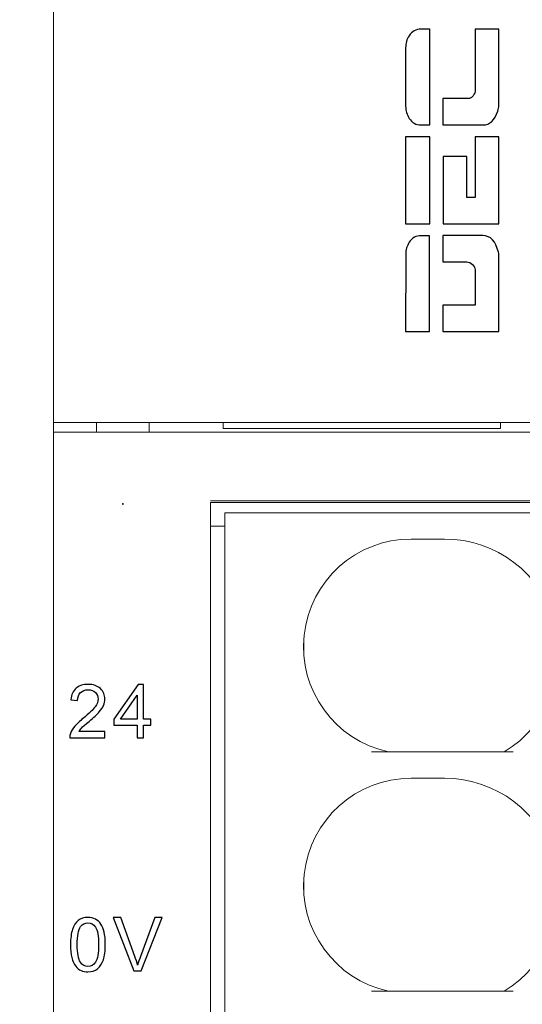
# Model space of a CAD drawing. Header units: millimetres. Extents: x -1114 to 1396, y -630 to 631.
# Tile 214 of 256: x -974 to -963, y 458 to 479. Entities that reach past the tile are written whole.
import ezdxf

# ---------------------------------------------------------------- set-up
doc = ezdxf.new("R2010")
doc.units = ezdxf.units.MM
doc.header["$MEASUREMENT"] = 0
doc.layers.add('1', color=7, linetype='Continuous')

msp = doc.modelspace()

# ---------------------------------------------------------------- linework, layer by layer
at = {"lineweight": 18}
for points, knots in [([(1038.9843, -629.7647), (1038.9843, -629.7647), (-1111.4882, -629.7647), (-1111.4882, -629.7647), (-1111.4882, -629.7647), (-1111.4882, -629.7647), (-1111.4882, 630.7883), (-1111.4882, 630.7883), (-1111.4882, 630.7883), (-1111.4882, 630.7883), (1038.9843, 630.7883), (1038.9843, 630.7883)], [0, 0, 0, 0, 0.3333333, 0.3333333, 0.3333333, 0.3333333, 0.6666667, 0.6666667, 0.6666667, 0.6666667, 1, 1, 1, 1]), ([(-965.4157, 467.9587), (-966.5665, 467.9587), (-967.5318, 467.0903), (-967.6532, 465.9459), (-967.6532, 465.9459), (-967.7745, 464.8015), (-967.0127, 463.75), (-965.8874, 463.5087)], [0, 0, 0, 0, 0.5, 0.5, 0.5, 0.5, 1, 1, 1, 1]), ([(-965.4157, 467.9587), (-966.5665, 467.9587), (-967.5318, 467.0903), (-967.6532, 465.9459), (-967.6532, 465.9459), (-967.7745, 464.8015), (-967.0127, 463.75), (-965.8874, 463.5087)], [0, 0, 0, 0, 0.5, 0.5, 0.5, 0.5, 1, 1, 1, 1]), ([(-963.4677, 463.5087), (-962.5487, 464.0682), (-962.1143, 465.1709), (-962.4048, 466.2068), (-962.4048, 466.2068), (-962.6954, 467.2427), (-963.6398, 467.9587), (-964.7157, 467.9587)], [0, 0, 0, 0, 0.5, 0.5, 0.5, 0.5, 1, 1, 1, 1]), ([(-963.4677, 463.5087), (-962.5487, 464.0682), (-962.1143, 465.1709), (-962.4048, 466.2068), (-962.4048, 466.2068), (-962.6954, 467.2427), (-963.6398, 467.9587), (-964.7157, 467.9587)], [0, 0, 0, 0, 0.5, 0.5, 0.5, 0.5, 1, 1, 1, 1]), ([(-965.4157, 462.9587), (-966.5665, 462.9587), (-967.5318, 462.0903), (-967.6532, 460.9459), (-967.6532, 460.9459), (-967.7745, 459.8015), (-967.0127, 458.75), (-965.8874, 458.5087)], [0, 0, 0, 0, 0.5, 0.5, 0.5, 0.5, 1, 1, 1, 1]), ([(-965.4157, 462.9587), (-966.5665, 462.9587), (-967.5318, 462.0903), (-967.6532, 460.9459), (-967.6532, 460.9459), (-967.7745, 459.8015), (-967.0127, 458.75), (-965.8874, 458.5087)], [0, 0, 0, 0, 0.5, 0.5, 0.5, 0.5, 1, 1, 1, 1]), ([(-963.4677, 458.5087), (-962.5487, 459.0682), (-962.1143, 460.1709), (-962.4048, 461.2068), (-962.4048, 461.2068), (-962.6954, 462.2427), (-963.6398, 462.9587), (-964.7157, 462.9587)], [0, 0, 0, 0, 0.5, 0.5, 0.5, 0.5, 1, 1, 1, 1]), ([(-963.4677, 458.5087), (-962.5487, 459.0682), (-962.1143, 460.1709), (-962.4048, 461.2068), (-962.4048, 461.2068), (-962.6954, 462.2427), (-963.6398, 462.9587), (-964.7157, 462.9587)], [0, 0, 0, 0, 0.5, 0.5, 0.5, 0.5, 1, 1, 1, 1])]:
    msp.add_open_spline(points, degree=3, knots=knots, dxfattribs=at)
for points in [[(-972.8944, 470.3933), (-972.8944, 470.3933), (-972.8944, 491.7933), (-972.8944, 491.7933)], [(-972.8944, 470.3936), (-972.8944, 470.3936), (-972.8944, 470.1933), (-972.8944, 470.1933)], [(-972.8944, 470.1933), (-972.8944, 470.1933), (-972.8944, 470.3936), (-972.8944, 470.3936)], [(-972.8944, 470.3933), (-972.8944, 470.3933), (-972.3944, 470.3933), (-972.3944, 470.3933)], [(-972.3944, 470.3933), (-972.3944, 470.3933), (-953.7175, 470.3933), (-953.7175, 470.3933)], [(-971.9944, 470.3933), (-971.9944, 470.3933), (-971.9944, 470.1933), (-971.9944, 470.1933)], [(-971.9944, 470.1933), (-971.9944, 470.1933), (-971.9944, 470.3933), (-971.9944, 470.3933)], [(-970.8944, 470.1933), (-970.8944, 470.1933), (-970.8944, 470.3933), (-970.8944, 470.3933)], [(-969.3475, 470.3935), (-969.3475, 470.3935), (-969.3475, 470.2683), (-969.3475, 470.2683)], [(-969.3475, 470.2683), (-969.3475, 470.2683), (-963.5475, 470.2683), (-963.5475, 470.2683)], [(-963.5475, 470.2683), (-963.5475, 470.2683), (-963.5475, 470.3935), (-963.5475, 470.3935)], [(-972.8944, 441.9933), (-972.8944, 441.9933), (-972.8944, 470.1933), (-972.8944, 470.1933)], [(-972.8944, 470.1933), (-972.8944, 470.1933), (-972.3944, 470.1933), (-972.3944, 470.1933)], [(-972.8944, 441.9933), (-972.8944, 441.9933), (-972.8944, 470.1933), (-972.8944, 470.1933)], [(-953.5175, 470.1933), (-953.5175, 470.1933), (-972.3944, 470.1933), (-972.3944, 470.1933)], [(-954.1111, 468.7241), (-954.1111, 468.7241), (-969.6115, 468.7241), (-969.6115, 468.7241)], [(-954.111, 468.7587), (-954.111, 468.7587), (-969.611, 468.7587), (-969.611, 468.7587)], [(-969.611, 468.5241), (-969.611, 468.5241), (-969.611, 468.608), (-969.611, 468.7241)], [(-969.611, 441.7587), (-969.611, 441.7587), (-969.611, 468.5241), (-969.611, 468.5241)], [(-969.311, 442.0087), (-969.311, 442.0087), (-969.311, 468.5087), (-969.311, 468.5087)], [(-969.311, 468.5087), (-969.311, 468.5087), (-968.811, 468.5087), (-968.811, 468.5087)], [(-969.311, 442.0087), (-969.311, 442.0087), (-969.311, 468.5087), (-969.311, 468.5087)], [(-962.8977, 468.5087), (-962.8977, 468.5087), (-968.811, 468.5087), (-968.811, 468.5087)], [(-969.6106, 468.2241), (-969.6106, 468.2241), (-969.3106, 468.2241), (-969.3106, 468.2241)], [(-964.7157, 467.9587), (-964.7157, 467.9587), (-965.4157, 467.9587), (-965.4157, 467.9587)], [(-964.7157, 467.9587), (-964.7157, 467.9587), (-965.4157, 467.9587), (-965.4157, 467.9587)], [(-967.6607, 465.5588), (-967.6607, 465.5588), (-967.6607, 465.8587), (-967.6607, 465.8587)], [(-963.2848, 463.5087), (-963.2848, 463.5087), (-966.2418, 463.5087), (-966.2418, 463.5087)], [(-964.7157, 462.9587), (-964.7157, 462.9587), (-965.4157, 462.9587), (-965.4157, 462.9587)], [(-964.7157, 462.9587), (-964.7157, 462.9587), (-965.4157, 462.9587), (-965.4157, 462.9587)], [(-967.6607, 460.5588), (-967.6607, 460.5588), (-967.6607, 460.8587), (-967.6607, 460.8587)], [(-963.2848, 458.5087), (-963.2848, 458.5087), (-966.2418, 458.5087), (-966.2418, 458.5087)]]:
    msp.add_open_spline(points, degree=3, dxfattribs=at)
at = {"color": 122}
for points, knots in [([(-965.0272, 478.616), (-965.0272, 478.616), (-965.0272, 476.6132), (-965.0272, 476.6132), (-965.0272, 476.6132), (-965.0272, 476.6132), (-965.2056, 476.6132), (-965.2056, 476.6132), (-965.2056, 476.6132), (-965.3141, 476.6132), (-965.3964, 476.6598), (-965.4555, 476.7505), (-965.4555, 476.7505), (-965.5044, 476.8258), (-965.5312, 476.9108), (-965.5312, 477.0065), (-965.5312, 477.0065), (-965.5312, 477.0065), (-965.5312, 478.2226), (-965.5312, 478.2226), (-965.5312, 478.2226), (-965.5312, 478.3183), (-965.5076, 478.4042), (-965.4593, 478.4786), (-965.4593, 478.4786), (-965.3997, 478.5702), (-965.3135, 478.616), (-965.2056, 478.616), (-965.2056, 478.616), (-965.2056, 478.616), (-965.0272, 478.616), (-965.0272, 478.616)], [0, 0, 0, 0, 0.125, 0.125, 0.125, 0.125, 0.25, 0.25, 0.25, 0.25, 0.375, 0.375, 0.375, 0.375, 0.5, 0.5, 0.5, 0.5, 0.625, 0.625, 0.625, 0.625, 0.75, 0.75, 0.75, 0.75, 0.875, 0.875, 0.875, 0.875, 1, 1, 1, 1]), ([(-963.5839, 478.616), (-963.5839, 478.616), (-963.5839, 477.0065), (-963.5839, 477.0065), (-963.5839, 477.0065), (-963.5839, 476.9862), (-963.5922, 476.9512), (-963.6066, 476.9035), (-963.6066, 476.9035), (-963.6649, 476.7102), (-963.7682, 476.6132), (-963.9171, 476.6132), (-963.9171, 476.6132), (-963.9171, 476.6132), (-964.7501, 476.6132), (-964.7501, 476.6132), (-964.7501, 476.6132), (-964.7501, 476.6132), (-964.7501, 477.1627), (-964.7501, 477.1627), (-964.7501, 477.1627), (-964.7501, 477.1627), (-964.2515, 477.1627), (-964.2515, 477.1627), (-964.2515, 477.1627), (-964.1727, 477.1627), (-964.1203, 477.196), (-964.095, 477.2626), (-964.095, 477.2626), (-964.0875, 477.2813), (-964.0824, 477.2938), (-964.0799, 477.3), (-964.0799, 477.3), (-964.0799, 477.3), (-964.0799, 478.616), (-964.0799, 478.616), (-964.0799, 478.616), (-964.0799, 478.616), (-963.5839, 478.616), (-963.5839, 478.616)], [0, 0, 0, 0, 0.1, 0.1, 0.1, 0.1, 0.2, 0.2, 0.2, 0.2, 0.3, 0.3, 0.3, 0.3, 0.4, 0.4, 0.4, 0.4, 0.5, 0.5, 0.5, 0.5, 0.6, 0.6, 0.6, 0.6, 0.7, 0.7, 0.7, 0.7, 0.8, 0.8, 0.8, 0.8, 0.9, 0.9, 0.9, 0.9, 1, 1, 1, 1]), ([(-965.0276, 476.3638), (-965.0276, 475.8143), (-965.0276, 475.0968), (-965.0276, 474.5473), (-965.0276, 474.5473), (-965.0276, 474.5473), (-965.5312, 474.5473), (-965.5312, 474.5473), (-965.5312, 474.5473), (-965.5312, 474.5473), (-965.5312, 476.3638), (-965.5312, 476.3638), (-965.5312, 476.3638), (-965.5312, 476.3638), (-965.0276, 476.3638), (-965.0276, 476.3638)], [0, 0, 0, 0, 0.25, 0.25, 0.25, 0.25, 0.5, 0.5, 0.5, 0.5, 0.75, 0.75, 0.75, 0.75, 1, 1, 1, 1]), ([(-963.5839, 476.3623), (-963.5839, 476.3623), (-963.5839, 474.5473), (-963.5839, 474.5473), (-963.5839, 474.5473), (-963.5839, 474.5473), (-964.7463, 474.5473), (-964.7463, 474.5473), (-964.7463, 474.5473), (-964.7463, 474.5473), (-964.7463, 475.9517), (-964.7463, 475.9517), (-964.7463, 475.9517), (-964.7463, 475.9517), (-964.2503, 475.9517), (-964.2503, 475.9517), (-964.2503, 475.9517), (-964.2503, 475.9517), (-964.2503, 475.0968), (-964.2503, 475.0968), (-964.2503, 475.0968), (-964.2503, 475.0968), (-964.0799, 475.0968), (-964.0799, 475.0968), (-964.0799, 475.0968), (-964.0799, 475.0968), (-964.0799, 476.3623), (-964.0799, 476.3623), (-964.0799, 476.3623), (-964.0799, 476.3623), (-963.5839, 476.3623), (-963.5839, 476.3623)], [0, 0, 0, 0, 0.125, 0.125, 0.125, 0.125, 0.25, 0.25, 0.25, 0.25, 0.375, 0.375, 0.375, 0.375, 0.5, 0.5, 0.5, 0.5, 0.625, 0.625, 0.625, 0.625, 0.75, 0.75, 0.75, 0.75, 0.875, 0.875, 0.875, 0.875, 1, 1, 1, 1]), ([(-965.0303, 474.2989), (-965.0303, 474.2989), (-965.0333, 472.2965), (-965.0333, 472.2965), (-965.0333, 472.2965), (-965.0333, 472.2965), (-965.5312, 472.2965), (-965.5312, 472.2965), (-965.5312, 472.2965), (-965.5312, 472.2965), (-965.5282, 473.9055), (-965.5282, 473.9055), (-965.5282, 473.9055), (-965.528, 474.0013), (-965.5046, 474.0872), (-965.4563, 474.1616), (-965.4563, 474.1616), (-965.3967, 474.2532), (-965.3106, 474.2989), (-965.2026, 474.2989), (-965.2026, 474.2989), (-965.2026, 474.2989), (-965.0303, 474.2989), (-965.0303, 474.2989)], [0, 0, 0, 0, 0.1666667, 0.1666667, 0.1666667, 0.1666667, 0.3333333, 0.3333333, 0.3333333, 0.3333333, 0.5, 0.5, 0.5, 0.5, 0.6666667, 0.6666667, 0.6666667, 0.6666667, 0.8333333, 0.8333333, 0.8333333, 0.8333333, 1, 1, 1, 1]), ([(-963.9171, 474.2993), (-963.7565, 474.2993), (-963.6462, 474.1837), (-963.5915, 473.9527), (-963.5915, 473.9527), (-963.5861, 473.9302), (-963.5839, 473.9138), (-963.5839, 473.9059), (-963.5839, 473.9059), (-963.5839, 473.9059), (-963.5839, 472.2965), (-963.5839, 472.2965), (-963.5839, 472.2965), (-963.5839, 472.2965), (-964.7501, 472.2965), (-964.7501, 472.2965), (-964.7501, 472.2965), (-964.7501, 472.2965), (-964.7501, 472.846), (-964.7501, 472.846), (-964.7501, 472.846), (-964.7501, 472.846), (-964.0799, 472.846), (-964.0799, 472.846), (-964.0799, 472.846), (-964.0799, 472.846), (-964.0799, 473.5843), (-964.0799, 473.5843), (-964.0799, 473.5843), (-964.0799, 473.6197), (-964.0986, 473.6562), (-964.1354, 473.6936), (-964.1354, 473.6936), (-964.172, 473.7307), (-964.2105, 473.7498), (-964.2515, 473.7498), (-964.2515, 473.7498), (-964.2515, 473.7498), (-964.7501, 473.7498), (-964.7501, 473.7498), (-964.7501, 473.7498), (-964.7501, 473.7498), (-964.7501, 474.2993), (-964.7501, 474.2993), (-964.7501, 474.2993), (-964.7501, 474.2993), (-963.9171, 474.2993), (-963.9171, 474.2993)], [0, 0, 0, 0, 0.0833333, 0.0833333, 0.0833333, 0.0833333, 0.1666667, 0.1666667, 0.1666667, 0.1666667, 0.25, 0.25, 0.25, 0.25, 0.3333333, 0.3333333, 0.3333333, 0.3333333, 0.4166667, 0.4166667, 0.4166667, 0.4166667, 0.5, 0.5, 0.5, 0.5, 0.5833333, 0.5833333, 0.5833333, 0.5833333, 0.6666667, 0.6666667, 0.6666667, 0.6666667, 0.75, 0.75, 0.75, 0.75, 0.8333333, 0.8333333, 0.8333333, 0.8333333, 0.9166667, 0.9166667, 0.9166667, 0.9166667, 1, 1, 1, 1])]:
    msp.add_open_spline(points, degree=3, knots=knots, dxfattribs=at)
at = {"color": 250}
for points, knots in [([(-971.8182, 463.9338), (-971.8182, 463.9338), (-971.8182, 463.8023), (-971.8182, 463.8023), (-971.8182, 463.8023), (-971.8182, 463.8023), (-972.5548, 463.8023), (-972.5548, 463.8023), (-972.5548, 463.8023), (-972.5558, 463.8353), (-972.5506, 463.8669), (-972.539, 463.8973), (-972.539, 463.8973), (-972.5203, 463.9476), (-972.4902, 463.9969), (-972.4489, 464.0457), (-972.4489, 464.0457), (-972.4074, 464.0942), (-972.3477, 464.1505), (-972.2699, 464.2143), (-972.2699, 464.2143), (-972.1487, 464.3137), (-972.0668, 464.3923), (-972.0242, 464.4504), (-972.0242, 464.4504), (-971.9817, 464.5083), (-971.9604, 464.5633), (-971.9604, 464.6149), (-971.9604, 464.6149), (-971.9604, 464.6691), (-971.9798, 464.7148), (-972.0185, 464.7521), (-972.0185, 464.7521), (-972.0574, 464.7892), (-972.108, 464.8079), (-972.1703, 464.8079), (-972.1703, 464.8079), (-972.2362, 464.8079), (-972.2888, 464.7882), (-972.3283, 464.7485), (-972.3283, 464.7485), (-972.368, 464.7091), (-972.388, 464.6543), (-972.3885, 464.5845), (-972.3885, 464.5845), (-972.3885, 464.5845), (-972.5291, 464.5988), (-972.5291, 464.5988), (-972.5291, 464.5988), (-972.5195, 464.7039), (-972.4832, 464.7838), (-972.4204, 464.8388), (-972.4204, 464.8388), (-972.3576, 464.8938), (-972.273, 464.9213), (-972.1672, 464.9213), (-972.1672, 464.9213), (-972.0603, 464.9213), (-971.9757, 464.8915), (-971.9134, 464.8323), (-971.9134, 464.8323), (-971.8509, 464.7729), (-971.8198, 464.6995), (-971.8198, 464.6118), (-971.8198, 464.6118), (-971.8198, 464.5672), (-971.8288, 464.5233), (-971.8473, 464.4802), (-971.8473, 464.4802), (-971.8654, 464.4372), (-971.8958, 464.3918), (-971.9381, 464.3443), (-971.9381, 464.3443), (-971.9804, 464.2966), (-972.0507, 464.2312), (-972.149, 464.1481), (-972.149, 464.1481), (-972.231, 464.0791), (-972.2837, 464.0324), (-972.307, 464.0078), (-972.307, 464.0078), (-972.3304, 463.9834), (-972.3496, 463.9587), (-972.3649, 463.9338), (-972.3649, 463.9338), (-972.3649, 463.9338), (-971.8182, 463.9338), (-971.8182, 463.9338)], [0, 0, 0, 0, 0.0454545, 0.0454545, 0.0454545, 0.0454545, 0.0909091, 0.0909091, 0.0909091, 0.0909091, 0.1363636, 0.1363636, 0.1363636, 0.1363636, 0.1818182, 0.1818182, 0.1818182, 0.1818182, 0.2272727, 0.2272727, 0.2272727, 0.2272727, 0.2727273, 0.2727273, 0.2727273, 0.2727273, 0.3181818, 0.3181818, 0.3181818, 0.3181818, 0.3636364, 0.3636364, 0.3636364, 0.3636364, 0.4090909, 0.4090909, 0.4090909, 0.4090909, 0.4545455, 0.4545455, 0.4545455, 0.4545455, 0.5, 0.5, 0.5, 0.5, 0.5454545, 0.5454545, 0.5454545, 0.5454545, 0.5909091, 0.5909091, 0.5909091, 0.5909091, 0.6363636, 0.6363636, 0.6363636, 0.6363636, 0.6818182, 0.6818182, 0.6818182, 0.6818182, 0.7272727, 0.7272727, 0.7272727, 0.7272727, 0.7727273, 0.7727273, 0.7727273, 0.7727273, 0.8181818, 0.8181818, 0.8181818, 0.8181818, 0.8636364, 0.8636364, 0.8636364, 0.8636364, 0.9090909, 0.9090909, 0.9090909, 0.9090909, 0.9545455, 0.9545455, 0.9545455, 0.9545455, 1, 1, 1, 1]), ([(-971.1466, 463.8023), (-971.1466, 463.8023), (-971.1466, 464.069), (-971.1466, 464.069), (-971.1466, 464.069), (-971.1466, 464.069), (-971.63, 464.069), (-971.63, 464.069), (-971.63, 464.069), (-971.63, 464.069), (-971.63, 464.1946), (-971.63, 464.1946), (-971.63, 464.1946), (-971.63, 464.1946), (-971.1215, 464.9166), (-971.1215, 464.9166), (-971.1215, 464.9166), (-971.1215, 464.9166), (-971.0096, 464.9166), (-971.0096, 464.9166), (-971.0096, 464.9166), (-971.0096, 464.9166), (-971.0096, 464.1946), (-971.0096, 464.1946), (-971.0096, 464.1946), (-971.0096, 464.1946), (-970.8592, 464.1946), (-970.8592, 464.1946), (-970.8592, 464.1946), (-970.8592, 464.1946), (-970.8592, 464.069), (-970.8592, 464.069), (-970.8592, 464.069), (-970.8592, 464.069), (-971.0096, 464.069), (-971.0096, 464.069), (-971.0096, 464.069), (-971.0096, 464.069), (-971.0096, 463.8023), (-971.0096, 463.8023), (-971.0096, 463.8023), (-971.0096, 463.8023), (-971.1466, 463.8023), (-971.1466, 463.8023)], [0, 0, 0, 0, 0.0909091, 0.0909091, 0.0909091, 0.0909091, 0.1818182, 0.1818182, 0.1818182, 0.1818182, 0.2727273, 0.2727273, 0.2727273, 0.2727273, 0.3636364, 0.3636364, 0.3636364, 0.3636364, 0.4545455, 0.4545455, 0.4545455, 0.4545455, 0.5454545, 0.5454545, 0.5454545, 0.5454545, 0.6363636, 0.6363636, 0.6363636, 0.6363636, 0.7272727, 0.7272727, 0.7272727, 0.7272727, 0.8181818, 0.8181818, 0.8181818, 0.8181818, 0.9090909, 0.9090909, 0.9090909, 0.9090909, 1, 1, 1, 1]), ([(-971.1466, 464.1946), (-971.1466, 464.1946), (-971.1466, 464.6969), (-971.1466, 464.6969), (-971.1466, 464.6969), (-971.1466, 464.6969), (-971.4953, 464.1946), (-971.4953, 464.1946), (-971.4953, 464.1946), (-971.4953, 464.1946), (-971.1466, 464.1946), (-971.1466, 464.1946)], [0, 0, 0, 0, 0.3333333, 0.3333333, 0.3333333, 0.3333333, 0.6666667, 0.6666667, 0.6666667, 0.6666667, 1, 1, 1, 1]), ([(-972.5374, 459.4807), (-972.5374, 459.6125), (-972.5239, 459.7186), (-972.4967, 459.7988), (-972.4967, 459.7988), (-972.4697, 459.8792), (-972.4292, 459.9412), (-972.3758, 459.9848), (-972.3758, 459.9848), (-972.3223, 460.0284), (-972.2551, 460.0502), (-972.1742, 460.0502), (-972.1742, 460.0502), (-972.1142, 460.0502), (-972.0618, 460.038), (-972.0167, 460.0139), (-972.0167, 460.0139), (-971.9715, 459.99), (-971.9344, 459.9552), (-971.9049, 459.9098), (-971.9049, 459.9098), (-971.8755, 459.8644), (-971.8524, 459.8092), (-971.8358, 459.7441), (-971.8358, 459.7441), (-971.819, 459.6789), (-971.8107, 459.5912), (-971.8107, 459.4807), (-971.8107, 459.4807), (-971.8107, 459.35), (-971.8242, 459.2446), (-971.8509, 459.1642), (-971.8509, 459.1642), (-971.8779, 459.0838), (-971.9181, 459.0217), (-971.9715, 458.9779), (-971.9715, 458.9779), (-972.025, 458.9341), (-972.0924, 458.9123), (-972.1742, 458.9123), (-972.1742, 458.9123), (-972.2816, 458.9123), (-972.3659, 458.9507), (-972.4271, 459.0277), (-972.4271, 459.0277), (-972.5006, 459.1203), (-972.5374, 459.2716), (-972.5374, 459.4807)], [0, 0, 0, 0, 0.0833333, 0.0833333, 0.0833333, 0.0833333, 0.1666667, 0.1666667, 0.1666667, 0.1666667, 0.25, 0.25, 0.25, 0.25, 0.3333333, 0.3333333, 0.3333333, 0.3333333, 0.4166667, 0.4166667, 0.4166667, 0.4166667, 0.5, 0.5, 0.5, 0.5, 0.5833333, 0.5833333, 0.5833333, 0.5833333, 0.6666667, 0.6666667, 0.6666667, 0.6666667, 0.75, 0.75, 0.75, 0.75, 0.8333333, 0.8333333, 0.8333333, 0.8333333, 0.9166667, 0.9166667, 0.9166667, 0.9166667, 1, 1, 1, 1]), ([(-971.2112, 458.9312), (-971.2112, 458.9312), (-971.643, 460.0455), (-971.643, 460.0455), (-971.643, 460.0455), (-971.643, 460.0455), (-971.4831, 460.0455), (-971.4831, 460.0455), (-971.4831, 460.0455), (-971.4831, 460.0455), (-971.1936, 459.2361), (-971.1936, 459.2361), (-971.1936, 459.2361), (-971.1702, 459.1712), (-971.1508, 459.1102), (-971.1352, 459.0537), (-971.1352, 459.0537), (-971.1178, 459.1144), (-971.0978, 459.1751), (-971.075, 459.2361), (-971.075, 459.2361), (-971.075, 459.2361), (-970.7741, 460.0455), (-970.7741, 460.0455), (-970.7741, 460.0455), (-970.7741, 460.0455), (-970.6236, 460.0455), (-970.6236, 460.0455), (-970.6236, 460.0455), (-970.6236, 460.0455), (-971.06, 458.9312), (-971.06, 458.9312), (-971.06, 458.9312), (-971.06, 458.9312), (-971.2112, 458.9312), (-971.2112, 458.9312)], [0, 0, 0, 0, 0.1111111, 0.1111111, 0.1111111, 0.1111111, 0.2222222, 0.2222222, 0.2222222, 0.2222222, 0.3333333, 0.3333333, 0.3333333, 0.3333333, 0.4444444, 0.4444444, 0.4444444, 0.4444444, 0.5555556, 0.5555556, 0.5555556, 0.5555556, 0.6666667, 0.6666667, 0.6666667, 0.6666667, 0.7777778, 0.7777778, 0.7777778, 0.7777778, 0.8888889, 0.8888889, 0.8888889, 0.8888889, 1, 1, 1, 1]), ([(-972.3968, 459.4807), (-972.3968, 459.2978), (-972.3752, 459.1761), (-972.3324, 459.1154), (-972.3324, 459.1154), (-972.2896, 459.055), (-972.237, 459.0246), (-972.1742, 459.0246), (-972.1742, 459.0246), (-972.1111, 459.0246), (-972.0585, 459.0552), (-972.0156, 459.1159), (-972.0156, 459.1159), (-971.9728, 459.1766), (-971.9513, 459.2983), (-971.9513, 459.4807), (-971.9513, 459.4807), (-971.9513, 459.6641), (-971.9728, 459.7861), (-972.0156, 459.8463), (-972.0156, 459.8463), (-972.0585, 459.9067), (-972.1116, 459.9368), (-972.1755, 459.9368), (-972.1755, 459.9368), (-972.2385, 459.9368), (-972.2886, 459.9101), (-972.3262, 459.8569), (-972.3262, 459.8569), (-972.3732, 459.7892), (-972.3968, 459.6636), (-972.3968, 459.4807)], [0, 0, 0, 0, 0.125, 0.125, 0.125, 0.125, 0.25, 0.25, 0.25, 0.25, 0.375, 0.375, 0.375, 0.375, 0.5, 0.5, 0.5, 0.5, 0.625, 0.625, 0.625, 0.625, 0.75, 0.75, 0.75, 0.75, 0.875, 0.875, 0.875, 0.875, 1, 1, 1, 1])]:
    msp.add_open_spline(points, degree=3, knots=knots, dxfattribs=at)
at = {"layer": '1', "color": 5, "lineweight": 13}
msp.add_open_spline([(-971.4344, 468.6933), (-971.4344, 468.6988), (-971.4389, 468.7033), (-971.4444, 468.7033), (-971.4444, 468.7033), (-971.4499, 468.7033), (-971.4544, 468.6988), (-971.4544, 468.6933), (-971.4544, 468.6933), (-971.4544, 468.6878), (-971.4499, 468.6833), (-971.4444, 468.6833), (-971.4444, 468.6833), (-971.4389, 468.6833), (-971.4344, 468.6878), (-971.4344, 468.6933)], degree=3, knots=[0, 0, 0, 0, 0.25, 0.25, 0.25, 0.25, 0.5, 0.5, 0.5, 0.5, 0.75, 0.75, 0.75, 0.75, 1, 1, 1, 1], dxfattribs=at)

doc.saveas('drawing.dxf')
